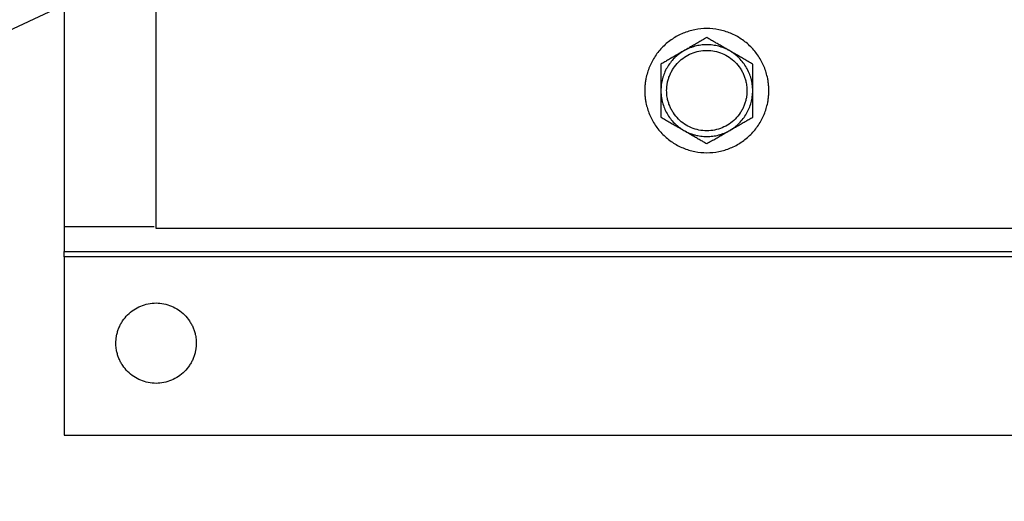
# Model space of a CAD drawing. Header units: inches. Extents: x 3 to 150, y 3 to 116.
# Tile 12 of 57: x 26.94 to 32.3, y 85.45 to 88.07. Entities that reach past the tile are written whole.
import ezdxf

# ---------------------------------------------------------------- set-up
doc = ezdxf.new("R2010")
doc.units = ezdxf.units.IN
doc.header["$LTSCALE"] = 14
doc.header["$MEASUREMENT"] = 0
doc.layers.add('TEXT', color=140, linetype='Continuous', lineweight=25)
doc.dimstyles.new('SLDDIMSTYLE3', dxfattribs={"dimtxt": 0.18, "dimasz": 1.82, "dimexe": 0, "dimexo": 0.0625, "dimgap": 0, "dimtad": 0, "dimtih": 1, "dimtoh": 1, "dimdec": 0, "dimrnd": 1e-09, "dimzin": 0, "dimdsep": 46, "dimtxsty": 'Standard', "dimsah": 1, "dimcen": 0.09, "dimadec": 0, "dimazin": 0, "dimtfac": 1.82, "dimtdec": 0, "dimtofl": 0, "dimtmove": 0, "dimatfit": 3, "dimfxl": 0, "dimfrac": 2, "dimtolj": 1, "dimtzin": 0, "dimarcsym": 0})

msp = doc.modelspace()

# ---------------------------------------------------------------- linework, layer by layer
for p, q in [((27.1821, 103.9244), (27.1821, 86.9436)), ((27.6821, 86.934), (27.6821, 103.934)), ((27.1821, 86.9436), (27.6722, 86.9436)), ((32.3811, 86.934), (27.6821, 86.934)), ((27.1821, 86.809), (32.3743, 86.809)), ((27.1821, 86.779), (27.1821, 85.809)), ((32.4741, 86.779), (27.1821, 86.779)), ((27.1821, 85.809), (35.3951, 85.809))]:
    msp.add_line(p, q)
for points, knots in [([(31.0201, 87.684), (31.02, 87.6877), (31.0199, 87.6951), (31.0194, 87.7062), (31.0185, 87.7172), (31.0172, 87.7282), (31.0156, 87.7391), (31.0123, 87.7572), (31.006, 87.7823), (30.9948, 87.8136), (30.9806, 87.8436), (30.9579, 87.8816), (30.9226, 87.9246), (30.871, 87.9669), (30.8122, 87.9983), (30.7484, 88.0177), (30.6821, 88.0242), (30.6157, 88.0177), (30.5519, 87.9983), (30.4931, 87.9669), (30.4415, 87.9246), (30.4062, 87.8816), (30.3835, 87.8436), (30.3693, 87.8136), (30.3581, 87.7823), (30.3509, 87.7537), (30.3467, 87.7282), (30.3445, 87.7062), (30.3442, 87.6914), (30.3441, 87.684)], [0, 0, 0, 0, 0.010444, 0.020866, 0.031279, 0.041692, 0.052118, 0.062567, 0.09383, 0.125112, 0.156375, 0.187657, 0.250127, 0.312596, 0.375065, 0.437535, 0.500004, 0.562473, 0.624943, 0.687412, 0.749881, 0.812351, 0.843613, 0.874896, 0.906158, 0.937441, 0.958304, 0.979127, 1, 1, 1, 1]), ([(30.6821, 87.9727), (30.6778, 87.9703), (30.6695, 87.9655), (30.657, 87.9582), (30.6446, 87.9511), (30.6324, 87.944), (30.6172, 87.9353), (30.5991, 87.9248), (30.5781, 87.9127), (30.5641, 87.9046), (30.5571, 87.9006)], [0, 0, 0, 0, 0.1036795, 0.205188, 0.3048653, 0.4030913, 0.5002862, 0.6690048, 0.8344548, 1, 1, 1, 1]), ([(30.8071, 87.9006), (30.8035, 87.9026), (30.7965, 87.9066), (30.786, 87.9127), (30.7755, 87.9187), (30.765, 87.9248), (30.7545, 87.9309), (30.7406, 87.9389), (30.7234, 87.9488), (30.7028, 87.9607), (30.689, 87.9687), (30.6821, 87.9727)], [0, 0, 0, 0, 0.0831095, 0.1657593, 0.2483888, 0.3314287, 0.4152944, 0.5003827, 0.6626987, 0.8286537, 1, 1, 1, 1]), ([(30.8071, 87.9006), (30.8043, 87.9021), (30.7989, 87.9051), (30.7905, 87.9094), (30.782, 87.9132), (30.7734, 87.9168), (30.7647, 87.9201), (30.7558, 87.923), (30.7393, 87.9277), (30.7148, 87.9326), (30.6821, 87.9347), (30.6493, 87.9326), (30.6225, 87.9273), (30.6016, 87.921), (30.5863, 87.9152), (30.5714, 87.9085), (30.5618, 87.9032), (30.5571, 87.9006)], [0, 0, 0, 0, 0.035842, 0.071563, 0.107211, 0.142837, 0.178493, 0.214227, 0.250089, 0.37501, 0.500015, 0.624936, 0.74994, 0.812574, 0.874949, 0.937335, 1, 1, 1, 1]), ([(30.5571, 87.9006), (30.5544, 87.899), (30.549, 87.8958), (30.5412, 87.8906), (30.5336, 87.8852), (30.5262, 87.8796), (30.519, 87.8736), (30.512, 87.8674), (30.4996, 87.8555), (30.4831, 87.8367), (30.4649, 87.8094), (30.4504, 87.78), (30.4416, 87.7541), (30.4367, 87.7328), (30.434, 87.7167), (30.4324, 87.7004), (30.4322, 87.6895), (30.4321, 87.684)], [0, 0, 0, 0, 0.0358423, 0.0715627, 0.107211, 0.1428375, 0.1784926, 0.2142265, 0.2500892, 0.3750102, 0.5000146, 0.6249356, 0.74994, 0.8125742, 0.8749492, 0.9373346, 1, 1, 1, 1]), ([(30.5571, 87.9006), (30.5535, 87.8985), (30.5465, 87.8945), (30.536, 87.8884), (30.5256, 87.8823), (30.515, 87.8763), (30.5045, 87.8702), (30.4906, 87.8622), (30.4734, 87.8522), (30.4528, 87.8403), (30.439, 87.8324), (30.4321, 87.8284)], [0, 0, 0, 0, 0.08311, 0.165759, 0.248389, 0.331429, 0.415294, 0.500383, 0.662699, 0.828654, 1, 1, 1, 1]), ([(30.4633, 87.684), (30.4633, 87.6869), (30.4634, 87.6926), (30.4639, 87.7012), (30.4648, 87.7098), (30.4659, 87.7183), (30.4682, 87.7309), (30.4724, 87.7476), (30.4796, 87.7679), (30.4888, 87.7873), (30.5035, 87.8119), (30.5264, 87.8397), (30.5597, 87.8671), (30.5978, 87.8874), (30.6391, 87.9), (30.6821, 87.9042), (30.725, 87.9), (30.7663, 87.8874), (30.8044, 87.8671), (30.8377, 87.8397), (30.8606, 87.8119), (30.8753, 87.7873), (30.8845, 87.7679), (30.8917, 87.7477), (30.8964, 87.7291), (30.8991, 87.7126), (30.9005, 87.6984), (30.9007, 87.6888), (30.9008, 87.684)], [0, 0, 0, 0, 0.012528, 0.025029, 0.037522, 0.050029, 0.062566, 0.093823, 0.125111, 0.156368, 0.187656, 0.250126, 0.312595, 0.375065, 0.437534, 0.500003, 0.562473, 0.624942, 0.687412, 0.749881, 0.812351, 0.843607, 0.874896, 0.906152, 0.937441, 0.958302, 0.979125, 1, 1, 1, 1]), ([(30.9321, 87.684), (30.932, 87.6872), (30.932, 87.6934), (30.9314, 87.7028), (30.9305, 87.712), (30.9293, 87.7213), (30.9278, 87.7305), (30.9258, 87.7397), (30.9217, 87.7563), (30.9137, 87.78), (30.8992, 87.8094), (30.881, 87.8367), (30.8629, 87.8572), (30.847, 87.8722), (30.8344, 87.8825), (30.8211, 87.8921), (30.8117, 87.8977), (30.8071, 87.9006)], [0, 0, 0, 0, 0.035842, 0.071563, 0.107211, 0.142837, 0.178493, 0.214227, 0.250089, 0.37501, 0.500015, 0.624936, 0.74994, 0.812574, 0.874949, 0.937335, 1, 1, 1, 1]), ([(30.9321, 87.8284), (30.9278, 87.8308), (30.9195, 87.8356), (30.907, 87.8429), (30.8946, 87.85), (30.8824, 87.857), (30.8672, 87.8658), (30.8491, 87.8762), (30.8281, 87.8884), (30.8141, 87.8965), (30.8071, 87.9006)], [0, 0, 0, 0, 0.103679, 0.205188, 0.304865, 0.403091, 0.500286, 0.669005, 0.834455, 1, 1, 1, 1]), ([(30.4321, 87.8284), (30.4321, 87.8235), (30.4321, 87.8138), (30.4321, 87.7993), (30.4321, 87.7851), (30.4321, 87.7709), (30.432, 87.7534), (30.4321, 87.7325), (30.4321, 87.7082), (30.4321, 87.6921), (30.4321, 87.684)], [0, 0, 0, 0, 0.103957, 0.20573, 0.305664, 0.40414, 0.501584, 0.669853, 0.834879, 1, 1, 1, 1]), ([(30.9321, 87.684), (30.9321, 87.6881), (30.932, 87.6962), (30.932, 87.7082), (30.932, 87.7203), (30.932, 87.7324), (30.932, 87.7445), (30.9321, 87.7606), (30.932, 87.7805), (30.932, 87.8043), (30.9321, 87.8203), (30.9321, 87.8284)], [0, 0, 0, 0, 0.0827911, 0.1651271, 0.2474429, 0.3301642, 0.4137023, 0.4984494, 0.6613838, 0.8279754, 1, 1, 1, 1]), ([(30.3441, 87.684), (30.3441, 87.6804), (30.3442, 87.673), (30.3447, 87.6619), (30.3456, 87.6509), (30.3469, 87.6399), (30.3485, 87.629), (30.3518, 87.6109), (30.3581, 87.5858), (30.3693, 87.5545), (30.3835, 87.5245), (30.4062, 87.4865), (30.4415, 87.4435), (30.4931, 87.4012), (30.5519, 87.3698), (30.6157, 87.3504), (30.6821, 87.3439), (30.7484, 87.3504), (30.8122, 87.3698), (30.871, 87.4012), (30.9226, 87.4435), (30.9579, 87.4865), (30.9806, 87.5244), (30.9948, 87.5545), (31.006, 87.5858), (31.0132, 87.6144), (31.0174, 87.6399), (31.0196, 87.6619), (31.0199, 87.6767), (31.0201, 87.684)], [0, 0, 0, 0, 0.010444, 0.020866, 0.031279, 0.041692, 0.052118, 0.062567, 0.09383, 0.125112, 0.156375, 0.187657, 0.250127, 0.312596, 0.375065, 0.437535, 0.500004, 0.562473, 0.624943, 0.687412, 0.749881, 0.812351, 0.843613, 0.874896, 0.906158, 0.937441, 0.958304, 0.979127, 1, 1, 1, 1]), ([(30.4321, 87.684), (30.4321, 87.68), (30.4321, 87.6718), (30.432, 87.6596), (30.432, 87.6453), (30.4321, 87.629), (30.4321, 87.6051), (30.4321, 87.5751), (30.4321, 87.5517), (30.4321, 87.5397)], [0, 0, 0, 0, 0.083387, 0.1669, 0.250998, 0.376026, 0.502105, 0.745992, 1, 1, 1, 1]), ([(30.4321, 87.684), (30.4321, 87.6809), (30.4322, 87.6747), (30.4327, 87.6653), (30.4336, 87.656), (30.4348, 87.6468), (30.4363, 87.6376), (30.4383, 87.6284), (30.4424, 87.6118), (30.4504, 87.5881), (30.4649, 87.5587), (30.4831, 87.5314), (30.5012, 87.5109), (30.5171, 87.4959), (30.5297, 87.4856), (30.543, 87.476), (30.5524, 87.4704), (30.5571, 87.4675)], [0, 0, 0, 0, 0.0358423, 0.0715627, 0.107211, 0.1428375, 0.1784926, 0.2142265, 0.2500892, 0.3750102, 0.5000146, 0.6249356, 0.74994, 0.8125742, 0.8749492, 0.9373346, 1, 1, 1, 1]), ([(30.9008, 87.684), (30.9008, 87.6812), (30.9007, 87.6755), (30.9002, 87.6669), (30.8993, 87.6583), (30.8982, 87.6498), (30.8959, 87.6371), (30.8917, 87.6204), (30.8845, 87.6002), (30.8753, 87.5808), (30.8606, 87.5562), (30.8377, 87.5284), (30.8044, 87.501), (30.7663, 87.4806), (30.725, 87.4681), (30.6821, 87.4639), (30.6391, 87.4681), (30.5978, 87.4806), (30.5597, 87.501), (30.5264, 87.5284), (30.5036, 87.5562), (30.4888, 87.5808), (30.4796, 87.6002), (30.4724, 87.6204), (30.4677, 87.639), (30.465, 87.6555), (30.4636, 87.6697), (30.4634, 87.6793), (30.4633, 87.684)], [0, 0, 0, 0, 0.012528, 0.025029, 0.037522, 0.050029, 0.062566, 0.093823, 0.125111, 0.156368, 0.187656, 0.250126, 0.312595, 0.375065, 0.437534, 0.500003, 0.562473, 0.624942, 0.687412, 0.749881, 0.812351, 0.843607, 0.874896, 0.906152, 0.937441, 0.958302, 0.979125, 1, 1, 1, 1]), ([(30.8071, 87.4675), (30.8097, 87.4691), (30.8151, 87.4723), (30.8229, 87.4774), (30.8306, 87.4828), (30.838, 87.4885), (30.8451, 87.4945), (30.8521, 87.5007), (30.8645, 87.5126), (30.881, 87.5314), (30.8992, 87.5587), (30.9137, 87.5881), (30.9225, 87.614), (30.9274, 87.6352), (30.9301, 87.6514), (30.9317, 87.6677), (30.932, 87.6786), (30.9321, 87.684)], [0, 0, 0, 0, 0.035842, 0.071563, 0.107211, 0.142837, 0.178493, 0.214227, 0.250089, 0.37501, 0.500015, 0.624936, 0.74994, 0.812574, 0.874949, 0.937335, 1, 1, 1, 1]), ([(30.9321, 87.5397), (30.9321, 87.5446), (30.9321, 87.5542), (30.932, 87.5685), (30.932, 87.5827), (30.9321, 87.5968), (30.9321, 87.6122), (30.9321, 87.629), (30.9321, 87.6473), (30.9321, 87.6657), (30.9321, 87.6779), (30.9321, 87.684)], [0, 0, 0, 0, 0.103177, 0.204204, 0.303416, 0.401188, 0.497932, 0.62399, 0.749025, 0.874907, 1, 1, 1, 1]), ([(30.4321, 87.5397), (30.4363, 87.5373), (30.4446, 87.5324), (30.4571, 87.5252), (30.4695, 87.5181), (30.4817, 87.511), (30.4969, 87.5023), (30.515, 87.4919), (30.5361, 87.4797), (30.5501, 87.4716), (30.5571, 87.4675)], [0, 0, 0, 0, 0.103679, 0.205188, 0.304865, 0.403091, 0.500286, 0.669005, 0.834455, 1, 1, 1, 1]), ([(30.8071, 87.4675), (30.8106, 87.4696), (30.8176, 87.4736), (30.8281, 87.4797), (30.8386, 87.4857), (30.8491, 87.4918), (30.8596, 87.4979), (30.8735, 87.5059), (30.8907, 87.5158), (30.9113, 87.5277), (30.9251, 87.5357), (30.9321, 87.5397)], [0, 0, 0, 0, 0.08311, 0.165759, 0.248389, 0.331429, 0.415294, 0.500383, 0.662699, 0.828654, 1, 1, 1, 1]), ([(30.5571, 87.4675), (30.5598, 87.466), (30.5652, 87.4629), (30.5736, 87.4587), (30.5821, 87.4548), (30.5907, 87.4513), (30.5994, 87.448), (30.6083, 87.4451), (30.6248, 87.4404), (30.6493, 87.4355), (30.682, 87.4333), (30.7148, 87.4355), (30.7416, 87.4408), (30.7625, 87.4471), (30.7778, 87.4529), (30.7927, 87.4596), (30.8023, 87.4649), (30.8071, 87.4675)], [0, 0, 0, 0, 0.0358423, 0.0715627, 0.107211, 0.1428375, 0.1784926, 0.2142265, 0.2500892, 0.3750102, 0.5000146, 0.6249356, 0.74994, 0.8125742, 0.8749492, 0.9373346, 1, 1, 1, 1]), ([(30.5571, 87.4675), (30.5606, 87.4655), (30.5676, 87.4615), (30.5781, 87.4554), (30.5886, 87.4494), (30.5991, 87.4433), (30.6097, 87.4372), (30.6235, 87.4292), (30.6407, 87.4192), (30.6613, 87.4073), (30.6751, 87.3994), (30.6821, 87.3954)], [0, 0, 0, 0, 0.08311, 0.165759, 0.248389, 0.331429, 0.415294, 0.500383, 0.662699, 0.828654, 1, 1, 1, 1]), ([(30.6821, 87.3954), (30.6863, 87.3978), (30.6946, 87.4026), (30.7071, 87.4099), (30.7195, 87.417), (30.7317, 87.424), (30.7469, 87.4328), (30.765, 87.4433), (30.786, 87.4554), (30.8, 87.4635), (30.8071, 87.4675)], [0, 0, 0, 0, 0.103679, 0.205188, 0.304865, 0.403091, 0.500286, 0.669005, 0.834455, 1, 1, 1, 1]), ([(27.1821, 86.9436), (27.1821, 86.926), (27.1821, 86.9084), (27.1821, 86.8759), (27.1821, 86.8609), (27.1821, 86.836), (27.1821, 86.826), (27.1821, 86.8125), (27.1821, 86.809), (27.1821, 86.809)], [0, 0, 0, 0, 0.25, 0.25, 0.5, 0.5, 0.75, 0.75, 1, 1, 1, 1]), ([(27.1821, 86.779), (27.1821, 86.78), (27.1821, 86.782), (27.1821, 86.7849), (27.1821, 86.7878), (27.1821, 86.7915), (27.1821, 86.7958), (27.1821, 86.8004), (27.1821, 86.8042), (27.1821, 86.8069), (27.1821, 86.8087), (27.1821, 86.8089), (27.1821, 86.809)], [0, 0, 0, 0, 0.0627727, 0.1249944, 0.1872746, 0.2502217, 0.3749506, 0.5001462, 0.6248751, 0.7500708, 0.8749189, 1, 1, 1, 1]), ([(27.4633, 86.309), (27.4633, 86.3119), (27.4634, 86.3176), (27.4639, 86.3262), (27.4648, 86.3348), (27.4659, 86.3433), (27.4682, 86.3559), (27.4724, 86.3726), (27.4796, 86.3929), (27.4888, 86.4123), (27.5035, 86.4369), (27.5264, 86.4647), (27.5597, 86.4921), (27.5978, 86.5124), (27.6391, 86.525), (27.6821, 86.5292), (27.725, 86.525), (27.7663, 86.5124), (27.8044, 86.4921), (27.8377, 86.4647), (27.8606, 86.4369), (27.8753, 86.4123), (27.8845, 86.3929), (27.8917, 86.3727), (27.8964, 86.3541), (27.8991, 86.3376), (27.9005, 86.3234), (27.9007, 86.3138), (27.9008, 86.309)], [0, 0, 0, 0, 0.012528, 0.025029, 0.037522, 0.050029, 0.062566, 0.093823, 0.125111, 0.156368, 0.187656, 0.250126, 0.312595, 0.375065, 0.437534, 0.500003, 0.562473, 0.624942, 0.687412, 0.749881, 0.812351, 0.843607, 0.874896, 0.906152, 0.937441, 0.958302, 0.979125, 1, 1, 1, 1]), ([(27.9008, 86.309), (27.9008, 86.3062), (27.9007, 86.3005), (27.9002, 86.2919), (27.8993, 86.2833), (27.8982, 86.2748), (27.8959, 86.2621), (27.8917, 86.2454), (27.8845, 86.2252), (27.8753, 86.2058), (27.8606, 86.1812), (27.8377, 86.1534), (27.8044, 86.126), (27.7663, 86.1056), (27.725, 86.0931), (27.6821, 86.0889), (27.6391, 86.0931), (27.5978, 86.1056), (27.5597, 86.126), (27.5264, 86.1534), (27.5036, 86.1812), (27.4888, 86.2058), (27.4796, 86.2252), (27.4724, 86.2454), (27.4677, 86.264), (27.465, 86.2805), (27.4636, 86.2947), (27.4634, 86.3043), (27.4633, 86.309)], [0, 0, 0, 0, 0.012528, 0.025029, 0.037522, 0.050029, 0.062566, 0.093823, 0.125111, 0.156368, 0.187656, 0.250126, 0.312595, 0.375065, 0.437534, 0.500003, 0.562473, 0.624942, 0.687412, 0.749881, 0.812351, 0.843607, 0.874896, 0.906152, 0.937441, 0.958302, 0.979125, 1, 1, 1, 1])]:
    msp.add_open_spline(points, degree=3, knots=knots)

# ---------------------------------------------------------------- leaders
at = {"layer": 'TEXT'}
for points in [[(39.355, 93.8472), (21.4051, 85.448), (17.9051, 85.448)], [(29.0176, 92.917), (21.4051, 85.448), (17.9051, 85.448)]]:
    msp.add_leader(points, dimstyle='SLDDIMSTYLE3', dxfattribs=at)

doc.saveas('drawing.dxf')
